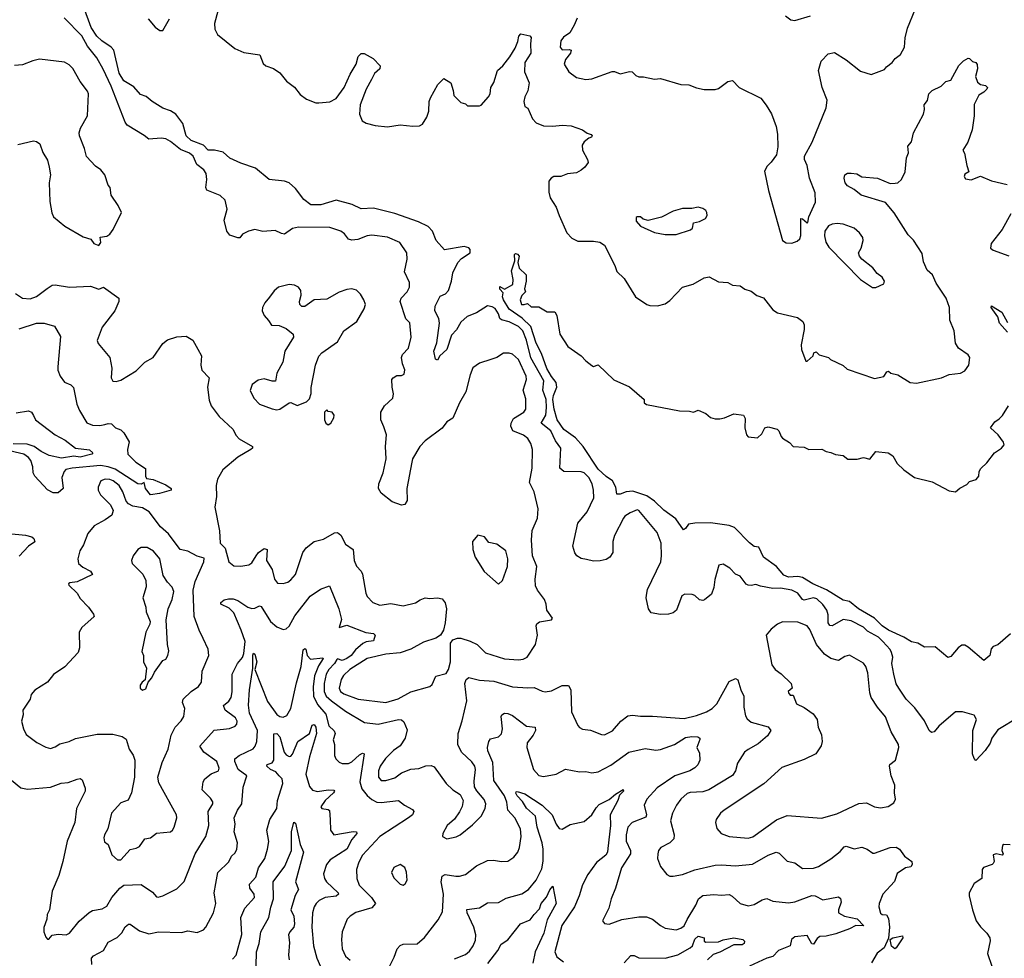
# Model space of a CAD drawing. Extents: x 1603745 to 1745082, y 385868 to 533966.
# Tile 77 of 256: x 1650488 to 1656797, y 400164 to 406180. Entities that reach past the tile are written whole.
import ezdxf

# ---------------------------------------------------------------- set-up
doc = ezdxf.new("R2010")
doc.units = 0

msp = doc.modelspace()

# ---------------------------------------------------------------- linework, layer by layer
at = {"layer": '0CON20XD'}
for points in [[(1654119.5, 402719.5), (1654085, 402726.7), (1654057.5, 402745), (1654044.1, 402764.1), (1654032, 402805), (1654065, 402952.5), (1654124.6, 403025.4), (1654166.9, 403115), (1654165.6, 403165), (1654156.9, 403205), (1654135, 403246), (1654105, 403275.8), (1654085, 403281.9), (1653975, 403284.3), (1653948.6, 403305), (1653954.4, 403435), (1653921.5, 403481.5), (1653891.2, 403545), (1653830, 403595), (1653859.6, 403645), (1653864.4, 403695.6), (1653861.5, 403745), (1653841, 403805), (1653846.3, 403865), (1653764, 404014), (1653736.3, 404126.3), (1653711.2, 404185), (1653685, 404214.7), (1653625, 404242.9), (1653575, 404256.4), (1653565.5, 404265), (1653555.9, 404295), (1653535, 404328.2), (1653515, 404340.7), (1653485, 404346.9), (1653415, 404301.4), (1653355, 404277.8), (1653315, 404240.9), (1653287.2, 404192.8), (1653255, 404157.5), (1653225, 404065.6), (1653180, 404025), (1653165, 403998.8), (1653153.1, 404005), (1653140.9, 404055), (1653160.9, 404109.1), (1653178.8, 404235), (1653173.1, 404265), (1653147.9, 404315), (1653149.5, 404345), (1653181.4, 404408.6), (1653216.2, 404423.8), (1653235, 404443.8), (1653255.6, 404505), (1653262.8, 404557.2), (1653295.6, 404624.4), (1653319.7, 404650.3), (1653373.8, 404685), (1653375, 404707.5), (1653365, 404718.8), (1653335, 404726), (1653210, 404705), (1653156.2, 404765), (1653132.7, 404825), (1653105.6, 404855), (1653044.2, 404885), (1652892.3, 404937.7), (1652755, 404971.4), (1652675, 404968.9), (1652617.5, 404995), (1652515, 405024.5), (1652416.9, 404993.1), (1652352.8, 404992.8), (1652307.4, 405027.4), (1652255, 405097.5), (1652213.8, 405135), (1652185, 405144.4), (1652086.8, 405156.8), (1651998.3, 405228.3), (1651905, 405261.2), (1651835, 405293.5), (1651790.9, 405330.9), (1651735, 405343.6), (1651695, 405343.6), (1651665, 405375.5), (1651585.7, 405405), (1651553.5, 405435), (1651533.5, 405515), (1651487.2, 405575), (1651455, 405595.9), (1651405, 405613.6), (1651335.7, 405655), (1651297.3, 405687.3), (1651261.1, 405701.1), (1651219.5, 405749.5), (1651155, 405788.8), (1651125, 405838), (1651091.2, 405985), (1651074.6, 406005), (1651013.9, 406043.9), (1650982.4, 406075), (1650945, 406129.6), (1650895.8, 406265.8)], [(1651757.1, 406235), (1651736.9, 406155), (1651738.8, 406118.8), (1651754.4, 406084.4), (1651866.1, 405996.1), (1651925, 405970), (1652027.5, 405955), (1652048.8, 405898.8), (1652065.5, 405885.5), (1652115, 405866.9), (1652155, 405839.4), (1652197.1, 405787.1), (1652248, 405748), (1652285, 405700), (1652325, 405671.1), (1652385, 405648.1), (1652405, 405646.7), (1652475, 405654.5), (1652515, 405675.6), (1652567.5, 405745), (1652605, 405832), (1652643.1, 405895), (1652655.8, 405944.2), (1652675, 405962.5), (1652695, 405962.5), (1652752.3, 405932.3), (1652796.7, 405885), (1652796, 405865), (1652762, 405835), (1652742.6, 405797.4), (1652707.5, 405735), (1652669.4, 405635), (1652665.8, 405575), (1652682.3, 405532.3), (1652707.7, 405517.7), (1652765, 405502.5), (1652844.4, 405494.4), (1652926.8, 405506.8), (1653007.3, 405497.3), (1653049.7, 405500.3), (1653068.9, 405511.1), (1653097.5, 405555), (1653110, 405595), (1653112.5, 405655), (1653120.7, 405679.3), (1653166.7, 405765), (1653205, 405802.5), (1653250, 405775), (1653266.4, 405726.4), (1653270, 405695), (1653315, 405650), (1653345, 405640), (1653358.3, 405628.3), (1653435, 405627.5), (1653445, 405632.5), (1653492.5, 405685), (1653502.5, 405705), (1653507.5, 405745), (1653525, 405777.5), (1653548.8, 405855), (1653583.8, 405885), (1653628.8, 405941.2), (1653662.7, 405997.3), (1653679.5, 406040.5), (1653685.5, 406075), (1653699.5, 406090.5), (1653756.4, 406076.4), (1653766.2, 406066.2), (1653760, 406025), (1653763.8, 405965), (1653724, 405905), (1653722.5, 405845), (1653751.5, 405775), (1653743.8, 405725), (1653724.6, 405685), (1653717.8, 405655), (1653724.2, 405624.2), (1653745, 405613.3), (1653773.9, 405543.9), (1653798.3, 405518.3), (1653845, 405499.1), (1653905, 405497.5), (1653965, 405504.5), (1654020.7, 405500.7), (1654094.2, 405474.2), (1654125, 405452), (1654150, 405445), (1654156.7, 405435), (1654153, 405427), (1654135, 405421.2), (1654105, 405398.1), (1654092.5, 405375), (1654094, 405344), (1654125.8, 405285), (1654130, 405265), (1654110, 405235), (1654086.7, 405215), (1654055, 405199.2), (1653997.3, 405192.7), (1653955, 405176), (1653910, 405175), (1653892.5, 405165), (1653877.5, 405145), (1653878.8, 405075), (1653887.6, 405037.6), (1653925, 404978.8), (1653945.7, 404925), (1653994.2, 404815), (1654025, 404780.8), (1654065, 404760), (1654165, 404761.4), (1654205, 404754.5), (1654235, 404735.5), (1654302.1, 404605), (1654315, 404566), (1654361.7, 404521.7), (1654434, 404405), (1654505.7, 404355.7), (1654525, 404349.2), (1654575, 404347.1), (1654625, 404360), (1654655, 404380.8), (1654734.2, 404465), (1654804.4, 404485.6), (1654875, 404526), (1654905, 404531.2), (1654965, 404500), (1655025, 404496.2), (1655055, 404478.8), (1655103.9, 404473.9), (1655135, 404453.8), (1655175, 404441.2), (1655211.7, 404411.7), (1655255, 404397.5), (1655315, 404320), (1655345, 404302), (1655471.7, 404271.7), (1655506, 404245), (1655514, 404225), (1655515.6, 404195), (1655496.4, 404096.4), (1655497, 404067), (1655525, 403992.5), (1655535, 403992.5), (1655572.5, 404025), (1655577.5, 404045), (1655591.7, 404051.7), (1655611.2, 404031.2), (1655670, 404015), (1655683, 404003), (1655765, 403964), (1655790.9, 403940.9), (1655965, 403880), (1656025, 403893.3), (1656045, 403922.5), (1656055, 403927.5), (1656070, 403915), (1656115, 403903.3), (1656195, 403854.3), (1656235, 403850.6), (1656395.4, 403884.6), (1656445, 403906.7), (1656517.5, 403915), (1656545, 403930), (1656570, 403965), (1656576, 404015), (1656565, 404031.2), (1656504, 404075), (1656484, 404106), (1656475.8, 404185), (1656447.5, 404255), (1656445.4, 404334.6), (1656425.6, 404395.6), (1656361.3, 404491.3), (1656338.2, 404545), (1656302.5, 404575), (1656278.7, 404628.7), (1656271.9, 404681.9), (1656215, 404766.7), (1656181.2, 404801.2), (1656091.7, 404941.7), (1656035, 405009.5), (1655880, 405055), (1655835, 405092.9), (1655792.5, 405115), (1655778.1, 405135), (1655770.6, 405165), (1655774.5, 405185.5), (1655793.2, 405196.8), (1655815, 405197.1), (1655853.2, 405193.2), (1655885, 405174), (1655985, 405165.5), (1656065, 405131.4), (1656097.8, 405132.2), (1656115, 405135.6), (1656138.1, 405155), (1656162.5, 405205), (1656170, 405295), (1656182.5, 405327.5), (1656180, 405370), (1656203.6, 405396.4), (1656215.5, 405454.5), (1656278.8, 405575), (1656286.2, 405605), (1656283.3, 405635), (1656305, 405662.5), (1656313.8, 405705), (1656335, 405726.7), (1656392.5, 405755), (1656422.5, 405785), (1656455, 405792.5), (1656505, 405887.5), (1656535, 405917.5), (1656565, 405933.3), (1656575, 405932.5), (1656593, 405913), (1656615.7, 405905.7), (1656622.9, 405892.9), (1656625.5, 405865), (1656613.7, 405816.3), (1656625, 405778.8), (1656644.1, 405764.1), (1656677.7, 405757.7), (1656688.8, 405745), (1656686.2, 405735), (1656666.2, 405715), (1656634.2, 405695.8), (1656605, 405637.5), (1656604.2, 405564.2), (1656591.4, 405475), (1656564.4, 405395.6), (1656531.2, 405345), (1656542.5, 405325), (1656556.4, 405246.4), (1656570, 405205), (1656545, 405190), (1656540, 405175), (1656549.3, 405159.3), (1656585, 405153.3), (1656645, 405177.5), (1656715, 405146.7), (1656815, 405123.8)], [(1654060.3, 406189.7), (1654041.4, 406145), (1654013.8, 406096.2), (1653972.6, 406067.4), (1653955.7, 406045), (1653950.6, 406005), (1653965, 405986), (1654009.4, 405989.4), (1654021.2, 405985), (1654017.8, 405965), (1653985.6, 405925), (1653976, 405895), (1654006.7, 405845), (1654055, 405809.2), (1654115, 405796), (1654155, 405801.2), (1654285, 405847.5), (1654298.3, 405848.3), (1654335, 405833.3), (1654395, 405848.8), (1654413, 405847), (1654435, 405823.3), (1654455, 405813.8), (1654485, 405813.8), (1654555, 405798.8), (1654595, 405803.8), (1654723.9, 405763.9), (1654775, 405762.5), (1654825, 405743.3), (1654875, 405733.8), (1654945, 405733.3), (1654965, 405740), (1655025, 405783.8), (1655055, 405790), (1655097.5, 405745), (1655237, 405677), (1655272.3, 405632.3), (1655305, 405576.7), (1655336.3, 405496.3), (1655344.4, 405445.6), (1655346, 405365), (1655336.7, 405315), (1655303, 405267), (1655277.8, 405242.2), (1655261.1, 405208.9), (1655285.5, 405085), (1655375.6, 404765.6), (1655399.3, 404749.3), (1655435, 404748.5), (1655469.8, 404760.2), (1655486.9, 404775), (1655493.4, 404796.6), (1655493.3, 404905), (1655505, 404903.3), (1655535, 404877.5), (1655538.8, 404881.2), (1655545, 404917.5), (1655588.3, 405011.7), (1655585, 405070), (1655550, 405165), (1655533.8, 405245), (1655518, 405285), (1655517.5, 405305), (1655565.6, 405394.4), (1655656.2, 405615), (1655661.2, 405665), (1655630, 405745), (1655606.2, 405855), (1655623.3, 405915), (1655667.7, 405962.3), (1655709.1, 405969.1), (1655785, 405924), (1655875, 405850.6), (1655945, 405828), (1656028.8, 405861.2), (1656041.4, 405878.6), (1656078, 405905), (1656097.9, 405932.1), (1656132.2, 405957.8), (1656156.9, 406005), (1656162.7, 406065), (1656177.1, 406125), (1656225.5, 406245)], [(1652835, 401804.7), (1652913.4, 401826.6), (1652995, 401872.5), (1653115, 401906), (1653130.9, 401919.1), (1653155, 401972), (1653220, 401990), (1653234.6, 402015.4), (1653248.5, 402065), (1653249.2, 402185), (1653263.3, 402205), (1653293, 402217), (1653315, 402217.1), (1653375, 402197.5), (1653418.6, 402175), (1653472.4, 402122.4), (1653595, 402084.4), (1653685, 402077.3), (1653715, 402081.1), (1653739.2, 402095), (1653793.3, 402175), (1653805.6, 402235), (1653797.5, 402295), (1653801.7, 402308.3), (1653818.8, 402321.2), (1653895, 402333.8), (1653902.5, 402345), (1653866.2, 402395), (1653861.2, 402435), (1653850, 402465), (1653805, 402524.2), (1653792.1, 402552.1), (1653791.3, 402595), (1653801.8, 402675), (1653774.7, 402745), (1653767.5, 402845), (1653772.7, 402907.3), (1653805.4, 402985), (1653811.1, 403045), (1653785.6, 403155), (1653755.4, 403215), (1653770.9, 403305), (1653773.8, 403425), (1653763.5, 403465), (1653743.1, 403495), (1653716.8, 403516.8), (1653648.6, 403545), (1653634.5, 403574.5), (1653636.2, 403595), (1653652.1, 403625), (1653718.1, 403665), (1653731.8, 403685), (1653731.3, 403751.3), (1653714.5, 403805), (1653734.5, 403875), (1653733.6, 403895), (1653685, 404001.9), (1653645, 404035.5), (1653625, 404042.2), (1653587, 404043), (1653545, 404015.8), (1653507.5, 404002.5), (1653435, 403978.8), (1653392.1, 403947.9), (1653374.2, 403905), (1653347.5, 403795), (1653305.8, 403725), (1653263.1, 403626.9), (1653225, 403603.3), (1653195, 403561.2), (1653085, 403481.2), (1653052, 403445), (1653005.8, 403365), (1653000, 403345), (1652968.1, 403175), (1652970.7, 403099.3), (1652955, 403072), (1652935, 403068.8), (1652875, 403090), (1652804.4, 403145), (1652787.5, 403175), (1652788.2, 403205), (1652817.3, 403275), (1652835.5, 403365), (1652832.5, 403445), (1652838.7, 403518.7), (1652820.8, 403570.8), (1652801.5, 403615), (1652802.9, 403665), (1652825, 403704.5), (1652879.2, 403755), (1652882.7, 403782.7), (1652874, 403825), (1652873.3, 403875), (1652880, 403885), (1652905, 403898.8), (1652935, 403898.8), (1652951.7, 403908.3), (1652956.1, 403936.1), (1652940, 403975), (1652933.3, 404015), (1652941.5, 404035), (1652978.2, 404075), (1652995.8, 404145), (1652987.3, 404237.3), (1652962.1, 404262.1), (1652926.4, 404373.6), (1652931.9, 404395), (1652971.5, 404435), (1652986.2, 404465), (1652986, 404496), (1652953.1, 404565), (1652971.4, 404645), (1652969.2, 404685), (1652923, 404753), (1652845, 404786.7), (1652745, 404799.4), (1652715, 404794.4), (1652655, 404770.4), (1652615, 404766.8), (1652593.7, 404773.7), (1652568.8, 404808.8), (1652545.8, 404825), (1652475, 404847.3), (1652275, 404851.1), (1652235, 404840.9), (1652185, 404806.5), (1652165, 404809.2), (1652125, 404830), (1652045, 404823.1), (1651995, 404836.2), (1651954.2, 404825.8), (1651915, 404806.2), (1651897.5, 404782.5), (1651885, 404781.4), (1651835, 404799.2), (1651815.6, 404825), (1651797.3, 404895), (1651816.2, 404966.2), (1651805, 405023.3), (1651772.4, 405052.4), (1651687.6, 405087.6), (1651680, 405105), (1651686.9, 405155), (1651682.9, 405195), (1651668, 405218), (1651622.7, 405252.7), (1651599.2, 405305), (1651576, 405325), (1651517.7, 405347.7), (1651455, 405399.4), (1651425, 405415.7), (1651395, 405420.6), (1651315, 405414.3), (1651285, 405437.5), (1651176.7, 405505), (1651163, 405523), (1651074.7, 405755), (1651023.4, 405863.4), (1650982.9, 405935), (1650921.2, 406011.2), (1650885, 406077.8), (1650772.6, 406192.6)], [(1651311.2, 406185), (1651355, 406133.3), (1651385, 406110), (1651405, 406110), (1651447.5, 406185)], [(1655395.7, 406205), (1655428.8, 406178.8), (1655455, 406174.3), (1655555, 406205.7)], [(1650995, 404732.5), (1651008.3, 404751.7), (1651003.8, 404786.2), (1651045, 404792.9), (1651065.7, 404805), (1651086.9, 404835), (1651139.5, 404945), (1651119.1, 404989.1), (1651074.2, 405055), (1651067.5, 405105), (1651055, 405120), (1651033.3, 405185), (1651007.7, 405217.7), (1650972.3, 405242.3), (1650915, 405302.5), (1650903.3, 405355), (1650870.8, 405435), (1650869.2, 405455), (1650878.1, 405485), (1650921.1, 405565), (1650927.7, 405705), (1650922, 405722), (1650874.4, 405785), (1650827.6, 405867.6), (1650805, 405890.8), (1650775, 405908.1), (1650613.6, 405926.4), (1650572.6, 405917.4), (1650505, 405890), (1650455, 405886.2)], [(1650475, 405379.6), (1650575, 405402.9), (1650595, 405400), (1650616.7, 405385), (1650635, 405330), (1650665, 405280), (1650676, 405235), (1650684.4, 405185), (1650675.5, 405134.5), (1650680.9, 405015), (1650693.4, 404943.4), (1650705, 404917.5), (1650777.7, 404857.7), (1650895, 404788.8), (1650943.6, 404773.6), (1650962.5, 404745), (1650995, 404732.5)], [(1654625, 404803.8), (1654695, 404804), (1654787, 404833), (1654800, 404845), (1654805, 404877.5), (1654843.9, 404886.1), (1654882.5, 404905), (1654893.3, 404925), (1654891.2, 404945), (1654885, 404956.7), (1654865, 404970), (1654835, 404978), (1654795, 404969.2), (1654735, 404970), (1654675, 404953.8), (1654600, 404915), (1654515, 404893.3), (1654482.5, 404902.5), (1654465, 404917.5), (1654445, 404917.5), (1654438.3, 404911.7), (1654438.3, 404888.3), (1654465, 404857.5), (1654555, 404816.7), (1654625, 404803.8)], [(1656839.2, 404935), (1656784, 404835), (1656713.3, 404745), (1656710, 404715), (1656725, 404703.3), (1656825.8, 404665.8)], [(1655953, 404463), (1655975, 404463.8), (1656025, 404486.7), (1656030, 404505), (1656015, 404530), (1655983.1, 404553.1), (1655955, 404590), (1655884.4, 404644.4), (1655868.8, 404665), (1655864, 404685), (1655880.8, 404715), (1655893.8, 404765), (1655890, 404785), (1655869.2, 404815), (1655835, 404844.3), (1655765, 404870), (1655726.1, 404873.9), (1655695, 404870), (1655670.7, 404859.3), (1655646.7, 404825), (1655646.2, 404795), (1655653.8, 404755), (1655672.1, 404722.1), (1655875, 404514), (1655953, 404463)], [(1656836.5, 402243.5), (1656755, 402173.8), (1656725, 402163.3), (1656712.7, 402147.3), (1656705.6, 402104.4), (1656665.8, 402074.2), (1656565, 402158.6), (1656545, 402170.8), (1656525, 402172), (1656502.5, 402155), (1656455, 402099.2), (1656435, 402092.9), (1656355, 402160), (1656285, 402159.4), (1656244, 402184), (1656201.9, 402191.9), (1656153.5, 402223.5), (1656055, 402266.7), (1656015.2, 402295), (1655965.1, 402345.1), (1655863.4, 402403.4), (1655805, 402451.3), (1655765, 402460.4), (1655656.9, 402526.9), (1655570.5, 402565), (1655505, 402605.2), (1655475, 402611.2), (1655415, 402607.5), (1655385, 402619.2), (1655336.6, 402676.6), (1655253.8, 402735), (1655225, 402799.2), (1655195, 402804.6), (1655165, 402828.2), (1655068.9, 402925), (1655035, 402938.7), (1654915, 402955.4), (1654815, 402954), (1654773.5, 402946.5), (1654755, 402919.5), (1654741.7, 402911.7), (1654691.9, 402981.9), (1654615, 403036.9), (1654555.2, 403095.2), (1654507.6, 403127.6), (1654417.5, 403157.5), (1654375, 403154), (1654335, 403138.9), (1654315, 403138.6), (1654308, 403185), (1654286.4, 403225), (1654245, 403252), (1654195, 403298.5), (1654099.1, 403445), (1654049.5, 403499.5), (1653975, 403553.3), (1653931.2, 403615), (1653912.2, 403685), (1653904.9, 403745.1), (1653907.5, 403772.5), (1653929.1, 403825), (1653924.8, 403854.8), (1653895, 403893.1), (1653866.1, 403945), (1653831.3, 404041.3), (1653797.9, 404107.9), (1653763.5, 404213.5), (1653708.2, 404268.2), (1653625, 404325.3), (1653588.2, 404385), (1653582, 404405), (1653585, 404430), (1653563.6, 404453.6), (1653565, 404470), (1653595, 404452.5), (1653646.9, 404483.1), (1653650.5, 404515), (1653639.3, 404570.7), (1653661.4, 404635), (1653659.4, 404675), (1653665, 404681.4), (1653678.1, 404678.1), (1653688.8, 404665), (1653680, 404625), (1653687.4, 404587.4), (1653733.8, 404545), (1653734.3, 404505), (1653723.3, 404455), (1653730, 404435), (1653705, 404412.5), (1653694.2, 404385), (1653702.5, 404355), (1653720, 404355), (1653741.7, 404361.7), (1653765, 404340), (1653815, 404340), (1653867, 404307), (1653918, 404308), (1653930, 404285), (1653949.4, 404165), (1654001.2, 404085), (1654086.8, 404026.8), (1654115, 403993.8), (1654155, 403963.3), (1654165, 403957.5), (1654195, 403967.5), (1654295, 403872.5), (1654395, 403827.5), (1654490, 403745), (1654490, 403725), (1654504.1, 403714.1), (1654715, 403674), (1654780.7, 403670.7), (1654805, 403663.8), (1654835, 403676.7), (1654885, 403656.2), (1654915, 403631.2), (1654945, 403622), (1654975, 403621.2), (1655005, 403628.8), (1655065, 403653.3), (1655126.4, 403646.4), (1655136.7, 403625), (1655133.8, 403565), (1655145, 403520), (1655155, 403507.5), (1655215, 403500), (1655243.3, 403525), (1655262.5, 403565), (1655285, 403571.2), (1655342.5, 403555), (1655352.5, 403545), (1655368, 403508), (1655375, 403497.5), (1655420.6, 403470.6), (1655445, 403443.8), (1655515, 403440), (1655545, 403426), (1655628.3, 403428.3), (1655655, 403412.5), (1655686.4, 403406.4), (1655715, 403392.5), (1655765, 403388), (1655795, 403363.3), (1655855, 403363.8), (1655895, 403373.3), (1655935, 403363.3), (1655975, 403412.5), (1656053.9, 403403.9), (1656083.9, 403383.9), (1656111.2, 403335), (1656153.3, 403295), (1656222.5, 403245), (1656335, 403219.2), (1656445, 403161.2), (1656485, 403153.3), (1656513, 403177), (1656558.3, 403201.7), (1656575, 403220), (1656616.7, 403233.3), (1656633.3, 403255), (1656636.2, 403285), (1656646.1, 403303.9), (1656685, 403340.8), (1656735, 403403.1), (1656780, 403435), (1656795.7, 403455), (1656792.7, 403472.7), (1656758.8, 403518.8), (1656710, 403565), (1656736.7, 403603.3), (1656765, 403621.2), (1656785, 403643.3), (1656823.8, 403705)], [(1650460, 404425), (1650505.5, 404395.5), (1650555, 404391.8), (1650595, 404406.7), (1650662.6, 404457.4), (1650695, 404477.8), (1650715, 404480), (1650806.3, 404466.3), (1650942.3, 404472.3), (1650995, 404453.3), (1651025, 404466.2), (1651123.3, 404395), (1651123.8, 404375), (1651097.5, 404315), (1651015, 404210), (1650984, 404125), (1650990, 404105), (1651064.4, 404014.4), (1651077, 403947), (1651074, 403884), (1651085, 403863.3), (1651105, 403862), (1651135, 403870.8), (1651235, 403929.2), (1651290, 403985), (1651342, 404015), (1651404.6, 404105.4), (1651435, 404129.4), (1651495, 404148.6), (1651555, 404151.5), (1651596.2, 404126.2), (1651629.3, 404069.3), (1651652.5, 404025), (1651647.5, 403965), (1651654, 403935), (1651702, 403885), (1651690.8, 403825), (1651701.3, 403741.3), (1651715.6, 403705), (1651766, 403636), (1651852.9, 403555), (1651874.5, 403514.5), (1651893.4, 403493.4), (1651980, 403445), (1651978.8, 403435), (1651968, 403425), (1651885, 403376.2), (1651788.6, 403295), (1651755.8, 403235), (1651746.1, 403193.9), (1651748.6, 403125), (1651737.3, 403055), (1651767.5, 402905), (1651772.5, 402825), (1651805, 402792.5), (1651828.6, 402705), (1651859.7, 402679.7), (1651905, 402676.9), (1651955, 402685.7), (1651975, 402700), (1652002.9, 402745), (1652018, 402765), (1652055, 402790), (1652073.3, 402785), (1652069.5, 402715), (1652106.1, 402656.1), (1652120, 402595), (1652139.7, 402569.7), (1652176, 402566), (1652205, 402575.7), (1652225, 402590), (1652254.3, 402625), (1652302.2, 402765), (1652324.2, 402795), (1652375, 402835.7), (1652435, 402851.9), (1652505, 402890.8), (1652525, 402894), (1652545, 402876.7), (1652575, 402818.8), (1652624, 402785), (1652630, 402715), (1652646.8, 402676.8), (1652676.7, 402646.7), (1652685, 402627.5), (1652705.6, 402505), (1652715, 402484.2), (1652750.8, 402445), (1652795, 402428.1), (1652865, 402437.5), (1652945, 402423.3), (1653025, 402442.2), (1653055, 402462.9), (1653085, 402474.3), (1653115, 402470), (1653165.9, 402474.1), (1653195, 402467.5), (1653215, 402443.3), (1653223.1, 402405), (1653214.4, 402315.6), (1653203, 402267), (1653185, 402236.2), (1653154.4, 402215.6), (1653075, 402190.6), (1652995, 402145.6), (1652925, 402122.5), (1652833, 402113), (1652715, 402085.9), (1652603.6, 402015), (1652562.8, 401977.2), (1652547.6, 401952.4), (1652534.7, 401895), (1652544, 401875), (1652565, 401860.5), (1652656, 401826), (1652835, 401804.7)], [(1652135, 403680.6), (1652155, 403684.3), (1652215, 403724), (1652225, 403726.2), (1652265, 403707.5), (1652325, 403730), (1652345, 403750), (1652356.4, 403783.6), (1652356.4, 403823.6), (1652382.5, 403965), (1652405.6, 404024.4), (1652424.5, 404045.5), (1652523.8, 404115), (1652564.3, 404185.7), (1652648.8, 404245), (1652695, 404326), (1652702.9, 404355), (1652694, 404385), (1652671.7, 404421.7), (1652645.7, 404445.7), (1652615, 404456), (1652585, 404452), (1652535, 404434), (1652455, 404390), (1652375, 404384), (1652315, 404342.5), (1652295, 404342.5), (1652282.5, 404355), (1652280, 404375), (1652290.8, 404415), (1652290, 404445), (1652275, 404466), (1652248.3, 404478.3), (1652215, 404482.9), (1652146.2, 404465), (1652117.4, 404442.6), (1652087.5, 404402.5), (1652057.5, 404365), (1652043.8, 404335), (1652041.2, 404315), (1652053.8, 404285), (1652083, 404253), (1652101.7, 404221.7), (1652149.3, 404219.3), (1652195, 404200), (1652240, 404165), (1652242, 404145), (1652187.5, 404055), (1652174, 403985), (1652135.7, 403914.3), (1652125.9, 403864.1), (1652105, 403863.1), (1652055, 403878.1), (1652015, 403869.2), (1651977, 403843), (1651964.2, 403804.2), (1651987.1, 403755), (1652025.4, 403715.4), (1652105, 403685.6), (1652135, 403680.6)], [(1656817.3, 404177.3), (1656765.9, 404235.9), (1656756, 404275), (1656714.2, 404335), (1656715, 404346.2), (1656782, 404305), (1656818.7, 404238.7)], [(1650485, 404198.8), (1650595, 404234.4), (1650645, 404234.2), (1650711.2, 404215), (1650750, 404150), (1650731.2, 403955), (1650731.2, 403935), (1650746, 403895), (1650775, 403856.2), (1650815, 403840.8), (1650832.4, 403822.4), (1650854.4, 403715), (1650871.1, 403675), (1650917, 403597), (1650955, 403581.8), (1651001.1, 403578.9), (1651033.3, 403585), (1651055, 403592.1), (1651075, 403589.1), (1651101.5, 403565), (1651135, 403551.2), (1651155, 403532.2), (1651189.6, 403475), (1651178.7, 403425), (1651181.5, 403395), (1651230.9, 403345), (1651293.6, 403303.6), (1651294.1, 403254.1), (1651300.3, 403240.3), (1651342.6, 403232.6), (1651425, 403198.3), (1651458.1, 403175), (1651457.5, 403165), (1651382.8, 403142.8), (1651325, 403135.3), (1651294.2, 403175), (1651285, 403214.4), (1651265, 403203.4), (1651245, 403205.6), (1651098.5, 403298.5), (1651055, 403314.9), (1651005, 403322.8), (1650823.2, 403306.8), (1650783.4, 403296.6), (1650771.5, 403285), (1650757.8, 403245), (1650765.6, 403175), (1650735, 403147.8), (1650703.1, 403146.9), (1650665, 403167.5), (1650583.8, 403255), (1650574.1, 403275), (1650572.5, 403315), (1650558.4, 403355), (1650544.7, 403375), (1650515, 403396.1), (1650395, 403424.4)], [(1650465, 403660), (1650545, 403674.4), (1650562.9, 403665), (1650575, 403643.3), (1650589.2, 403615), (1650715, 403519.3), (1650779.2, 403485), (1650845, 403434.3), (1650935, 403423.6), (1650956.2, 403405), (1650950, 403395), (1650875, 403377.1), (1650835, 403381.9), (1650755, 403370), (1650677.2, 403387.2), (1650625, 403413.1), (1650580.8, 403445), (1650535, 403460.1), (1650445, 403462.4)], [(1652465, 403583.3), (1652482.5, 403595), (1652501.7, 403628.3), (1652502.5, 403645), (1652490, 403665), (1652465, 403670), (1652455, 403680), (1652440, 403665), (1652440, 403615), (1652450, 403595), (1652465, 403583.3)], [(1651135, 400794.6), (1651195, 400861.4), (1651235, 400870), (1651255, 400882), (1651288.8, 400931.2), (1651325, 400935.8), (1651365, 400966), (1651455, 400975.7), (1651467.5, 400985), (1651478.1, 401005), (1651494.2, 401065), (1651492.9, 401085), (1651378.9, 401288.9), (1651372.9, 401325), (1651400.7, 401419.3), (1651440, 401505), (1651458.5, 401595), (1651484.6, 401645.4), (1651523.4, 401686.6), (1651539.2, 401715), (1651546.7, 401765), (1651531.1, 401805), (1651534.4, 401825), (1651585.4, 401874.6), (1651633, 401907), (1651651.9, 401935), (1651657.5, 402005), (1651699.4, 402105), (1651695.6, 402145), (1651663.5, 402213.5), (1651636.9, 402266.9), (1651606, 402355), (1651600, 402525), (1651611, 402579), (1651667.5, 402705), (1651669.3, 402729.3), (1651625, 402742), (1651565, 402774.2), (1651515, 402784.3), (1651440.9, 402885), (1651389.9, 402929.9), (1651316.9, 403025), (1651275, 403052.7), (1651213.1, 403063.1), (1651185, 403077.1), (1651170, 403095), (1651147.8, 403155), (1651124.4, 403195), (1651086.9, 403225), (1651065, 403234), (1651035, 403236), (1651007.5, 403225), (1650989.4, 403185), (1650990.6, 403165), (1651005, 403136), (1651070.3, 403070.3), (1651086.2, 403035), (1651078.8, 403005), (1651035, 402975.8), (1650965, 402936), (1650925, 402886.2), (1650896.3, 402813.7), (1650872.9, 402775), (1650859.4, 402725), (1650865, 402694.2), (1650891.9, 402671.9), (1650942, 402645), (1650954, 402625), (1650855, 402577.5), (1650808.3, 402571.7), (1650800, 402565), (1650802.5, 402555), (1650856.7, 402505), (1650875, 402471.2), (1650928, 402415), (1650959.7, 402369.7), (1650963.8, 402355), (1650886.2, 402285), (1650868.8, 402255), (1650870.8, 402155), (1650861.2, 402125), (1650776.6, 402033.4), (1650705, 401983.8), (1650665, 401933.3), (1650585, 401883.8), (1650561.2, 401855), (1650554, 401825), (1650506.7, 401755), (1650510, 401725), (1650500, 401685), (1650512, 401635), (1650528.3, 401598.3), (1650598, 401548), (1650655, 401517.5), (1650685, 401509.5), (1650715, 401518.9), (1650745, 401539.4), (1650804.2, 401554.2), (1650846.2, 401573.8), (1650985, 401600.6), (1651085, 401600.8), (1651145, 401587.1), (1651169.3, 401569.3), (1651188.8, 401505), (1651215, 401466.7), (1651224.4, 401435), (1651223.8, 401325), (1651204, 401225), (1651182.5, 401177.5), (1651135, 401161.2), (1651076.7, 401095), (1651052, 400995), (1651030, 400955), (1651026, 400936), (1651031.7, 400911.7), (1651053.6, 400893.6), (1651078.2, 400828.2), (1651115, 400795.5), (1651135, 400794.6)], [(1656890.9, 401709.1), (1656755, 401628.6), (1656716.9, 401575), (1656706.1, 401543.9), (1656675, 401496.7), (1656615, 401433.3), (1656604.1, 401444.1), (1656594, 401475), (1656595.8, 401625), (1656620, 401695), (1656605, 401722.5), (1656530, 401745), (1656485, 401744), (1656378.3, 401651.7), (1656348.8, 401615), (1656331.2, 401611.2), (1656316.2, 401625), (1656285, 401686.2), (1656225, 401769.2), (1656168.9, 401825), (1656120.6, 401895), (1656104.1, 401924.1), (1656089.6, 401985), (1656076.9, 402055), (1656082.1, 402095), (1656073.8, 402125), (1656065, 402142.9), (1656019.6, 402195), (1655991.8, 402221.8), (1655920.5, 402260.5), (1655895, 402287.1), (1655815, 402328.2), (1655765.4, 402335.4), (1655695, 402295.4), (1655678.3, 402298.3), (1655668.7, 402315), (1655668.2, 402365), (1655660.4, 402395), (1655635, 402432.2), (1655595, 402468.2), (1655575, 402475.4), (1655515, 402460.8), (1655505, 402463.6), (1655475.3, 402505.3), (1655435, 402523.6), (1655363.8, 402536.2), (1655315, 402535.5), (1655235, 402549.1), (1655205, 402560.6), (1655175, 402553.1), (1655155.6, 402555.6), (1655143.3, 402563.3), (1655105, 402613.8), (1655075, 402626.2), (1655037.5, 402665), (1654995, 402691.2), (1654967.5, 402685), (1654942, 402592), (1654935, 402540), (1654920.7, 402499.3), (1654877, 402463), (1654865, 402457.5), (1654845, 402462.5), (1654815, 402490), (1654797, 402497), (1654750.7, 402499.3), (1654731.7, 402488.3), (1654695.8, 402395), (1654675, 402378), (1654645, 402369.2), (1654595, 402367.1), (1654535, 402378), (1654517.1, 402405), (1654502.9, 402475), (1654505.5, 402505), (1654511.5, 402528.5), (1654596.2, 402705), (1654600.8, 402745), (1654597.5, 402825), (1654573.6, 402893.6), (1654455, 403033.8), (1654445, 403038), (1654400.3, 403019.7), (1654365, 402998), (1654356, 402985), (1654299.2, 402875), (1654289.2, 402835), (1654288, 402765), (1654270, 402735), (1654245, 402721.2), (1654207.7, 402712.3), (1654165, 402710), (1654119.5, 402719.5)], [(1650415, 402887.1), (1650525.5, 402875.5), (1650565.5, 402865.5), (1650579.2, 402855), (1650585, 402833.3), (1650545, 402805.8), (1650485, 402741.4)], [(1653555, 402562.5), (1653582.5, 402585), (1653613.3, 402675), (1653616, 402725), (1653604, 402775), (1653545, 402818.8), (1653495, 402830), (1653466.1, 402866.1), (1653423, 402877), (1653390, 402835), (1653392.5, 402785), (1653406.7, 402735), (1653465, 402643.8), (1653555, 402562.5)], [(1651275, 401882.5), (1651295, 401892.5), (1651310, 401935), (1651335, 401962.5), (1651351.9, 401998.1), (1651405, 402072.5), (1651425, 402082.5), (1651437.5, 402105), (1651443.3, 402135), (1651435.7, 402175), (1651426.1, 402333.9), (1651440, 402405), (1651465.5, 402465), (1651475.4, 402515), (1651465, 402544.2), (1651434.7, 402574.7), (1651407.9, 402617.9), (1651384.7, 402724.7), (1651345, 402774.4), (1651305, 402796.7), (1651265, 402798.1), (1651244.6, 402785.4), (1651214.2, 402745), (1651204, 402715), (1651208, 402695), (1651276, 402626), (1651296.7, 402585), (1651298.6, 402545), (1651276.7, 402475), (1651296.2, 402415), (1651297.5, 402385), (1651323, 402323), (1651322.5, 402305), (1651296.2, 402255), (1651270.5, 402130.5), (1651280, 402105), (1651280, 402065), (1651299.2, 402025), (1651291.7, 401948.3), (1651272.5, 401935), (1651260, 401915), (1651260, 401895), (1651275, 401882.5)], [(1651659.7, 400910.3), (1651680.5, 400945), (1651698.9, 401015), (1651696.4, 401105), (1651725.6, 401155), (1651725, 401166.7), (1651710.3, 401190.3), (1651656.2, 401245), (1651663.6, 401296.4), (1651673.3, 401315), (1651714, 401346), (1651761.4, 401365), (1651766, 401384), (1651750, 401425), (1651666.6, 401486.6), (1651641.1, 401525), (1651734, 401626), (1651831.9, 401638.1), (1651867.6, 401652.4), (1651878.5, 401665), (1651880.4, 401685), (1651870, 401705), (1651804.5, 401755), (1651794.4, 401785), (1651827.4, 401812.6), (1651841.8, 401835), (1651848.4, 401871.6), (1651848.8, 401985), (1651883.8, 402055), (1651915, 402093.3), (1651925, 402118), (1651931.9, 402195), (1651906.8, 402266.8), (1651859.4, 402379.4), (1651829.6, 402409.6), (1651777.5, 402435), (1651776.7, 402445), (1651797.3, 402462.7), (1651825, 402469.2), (1651855, 402467.5), (1651885, 402457.1), (1651950, 402415), (1651975, 402406.7), (1651995, 402408.9), (1652025, 402422.9), (1652035, 402420), (1652095, 402322.5), (1652135, 402290), (1652175, 402272.5), (1652195, 402277.1), (1652215, 402294.2), (1652249.9, 402360.1), (1652350, 402485), (1652415, 402530), (1652472.3, 402552.3), (1652532.5, 402405), (1652550, 402335), (1652534.3, 402284.3), (1652585, 402300), (1652705, 402251.9), (1652755, 402247.1), (1652766.5, 402236.5), (1652755, 402200), (1652707.6, 402192.4), (1652687.4, 402182.6), (1652639.2, 402140.8), (1652612.6, 402105), (1652584.1, 402085), (1652555, 402073.2), (1652525, 402083.1), (1652520.7, 402079.3), (1652505.9, 402055), (1652467.6, 402015), (1652451.7, 401985), (1652439.5, 401925), (1652439.8, 401875), (1652452.3, 401845), (1652485, 401815.3), (1652575, 401748.7), (1652696.8, 401676.8), (1652785, 401666.2), (1652915.4, 401695.4), (1652935, 401692.2), (1652949.2, 401679.2), (1652969.7, 401629.7), (1652958.1, 401575), (1652925, 401525.8), (1652883.3, 401496.7), (1652831.9, 401445), (1652797.9, 401395), (1652787.5, 401365), (1652787.9, 401325), (1652804.7, 401304.7), (1652835, 401303.4), (1652890.6, 401320.6), (1652935, 401352.5), (1652993.3, 401376.7), (1653045, 401381.4), (1653091.2, 401398.8), (1653125, 401400), (1653142.7, 401392.7), (1653220, 401285), (1653263.7, 401243.7), (1653311.2, 401215), (1653329.2, 401175), (1653323.4, 401136.6), (1653306.5, 401103.5), (1653273.4, 401056.6), (1653228, 401015), (1653200, 400965), (1653197.5, 400945), (1653225, 400930), (1653285, 400942), (1653310, 400955), (1653389.4, 401020.6), (1653445.6, 401075), (1653470.5, 401125), (1653474.5, 401155), (1653465, 401182.5), (1653417, 401237), (1653402.5, 401262.5), (1653399.1, 401299.1), (1653408.9, 401375), (1653405, 401395.8), (1653385, 401423.3), (1653319.4, 401485), (1653294.4, 401535), (1653296.7, 401605), (1653323.4, 401686.6), (1653352.9, 401815), (1653340.4, 401925), (1653348, 401952), (1653365, 401963.3), (1653435, 401946.2), (1653525, 401940), (1653645, 401904.6), (1653745, 401897.8), (1653785, 401901.1), (1653835, 401875.6), (1653855, 401871.9), (1653895, 401877.8), (1653965, 401913.1), (1654005, 401913.8), (1654020, 401885), (1654023.2, 401743.2), (1654065, 401656.7), (1654075, 401643.8), (1654095, 401634), (1654145, 401625.8), (1654215, 401599.2), (1654235, 401597.5), (1654287.6, 401622.4), (1654340, 401685), (1654385, 401717.8), (1654415, 401722.2), (1654465.4, 401715.4), (1654543, 401717), (1654745, 401701.5), (1654825, 401720.8), (1654888, 401745), (1654925, 401764.6), (1654955, 401794.5), (1655035, 401938.1), (1655075, 401958.8), (1655090.3, 401950.3), (1655109.6, 401885), (1655128.8, 401845), (1655128.5, 401775), (1655139.3, 401719.3), (1655149.3, 401699.3), (1655175, 401678.1), (1655285, 401647.8), (1655301.4, 401625), (1655279.8, 401590.2), (1655220.8, 401539.2), (1655155, 401503.5), (1655133.1, 401485), (1655088.1, 401415), (1655074.6, 401365), (1655055, 401335.6), (1654904.2, 401245), (1654865, 401230.9), (1654785, 401226.5), (1654765, 401220), (1654724.7, 401185.3), (1654696.5, 401145), (1654672.1, 401095), (1654658.9, 401045), (1654681.1, 400955), (1654680.2, 400929.8), (1654655, 400904.4), (1654596, 400875), (1654580.8, 400855), (1654576.9, 400835), (1654574.4, 400805), (1654595, 400753.3), (1654635, 400701.2), (1654655, 400692), (1654675, 400692), (1654735, 400701.4), (1654815, 400730.8), (1654945, 400761.2), (1654985, 400764.6), (1655075, 400756.2), (1655183.1, 400766.9), (1655285, 400825.5), (1655335, 400845.6), (1655355, 400838.8), (1655405, 400788), (1655455, 400776), (1655505, 400740), (1655575, 400742.9), (1655607.3, 400752.7), (1655685, 400803.1), (1655745, 400849.4), (1655772.1, 400877.9), (1655785, 400882.9), (1655835, 400866.9), (1655885, 400877.5), (1655918, 400865), (1655955, 400838.6), (1655965, 400838.1), (1656065, 400874.4), (1656105, 400875.8), (1656125, 400863.3), (1656158.3, 400818.3), (1656203.9, 400783.9), (1656206.2, 400765), (1656199.2, 400750.8), (1656165, 400744.3), (1656110.9, 400709.1), (1656093.9, 400656.1), (1656018.8, 400575), (1655996, 400515), (1655994.2, 400494.2), (1656005, 400453.8), (1656015, 400446.2), (1656042.3, 400442.3), (1656055, 400420), (1656062.3, 400365), (1656055.8, 400294.2), (1656027.6, 400232.4), (1655982.7, 400197.3), (1655945.6, 400135)], [(1655155, 400934.4), (1655185, 400943.5), (1655337, 401053), (1655405, 401080), (1655625, 401062.9), (1655725, 401091.1), (1655865, 401157.5), (1655915, 401161.9), (1655965, 401135.8), (1656005, 401128.6), (1656053, 401137), (1656089.7, 401160.3), (1656100, 401185), (1656094.2, 401225), (1656096, 401275), (1656073.1, 401335), (1656062, 401395), (1656064.3, 401405.7), (1656100, 401435), (1656120.6, 401515), (1656119.4, 401535), (1656072.5, 401615), (1656035, 401712), (1655983.9, 401773.9), (1655944.5, 401835), (1655934.6, 401865), (1655922.1, 401995), (1655910, 402035), (1655895, 402055.7), (1655805, 402106.4), (1655775, 402099.1), (1655735, 402073.3), (1655685, 402086.5), (1655644.7, 402114.7), (1655593.5, 402175), (1655551.7, 402271.7), (1655535, 402295.6), (1655475, 402317.9), (1655375, 402320), (1655345, 402305.8), (1655303.8, 402275), (1655272, 402235), (1655307.5, 402045), (1655329.1, 402015), (1655368.5, 401988.5), (1655432.5, 401925), (1655437.5, 401895), (1655413.3, 401875), (1655413.8, 401865), (1655425, 401850), (1655445, 401850), (1655466.2, 401795), (1655515, 401772.9), (1655571.7, 401731.7), (1655598.9, 401695), (1655605.6, 401645), (1655626.6, 401596.6), (1655631.2, 401555), (1655624.2, 401525.8), (1655590, 401475), (1655515, 401437.8), (1655372.2, 401387.8), (1655256.9, 401283.1), (1655002, 401115), (1654979.2, 401095), (1654950, 401055), (1654945.8, 401035), (1654955.7, 400995.7), (1654983.4, 400963.4), (1655035, 400944.3), (1655155, 400934.4)], [(1650950.4, 400125), (1650947.8, 400165), (1650960.5, 400179.5), (1651025.3, 400214.7), (1651055, 400266.9), (1651112.4, 400297.6), (1651141.3, 400328.7), (1651162.9, 400367.1), (1651185, 400383.5), (1651195, 400383.3), (1651255, 400340), (1651315, 400321.9), (1651376.6, 400333.4), (1651525, 400329.4), (1651565, 400340), (1651625, 400330.8), (1651665, 400347.1), (1651681.4, 400365), (1651730, 400455), (1651744.4, 400515), (1651734, 400585), (1651745, 400643.3), (1651758, 400715), (1651827.9, 400782.1), (1651845, 400820), (1651869.1, 400840.9), (1651880, 400865), (1651884, 400905), (1651862.5, 400975), (1651869.4, 401025), (1651862.9, 401065), (1651884.3, 401115), (1651910.6, 401155), (1651918.7, 401261.3), (1651943.8, 401335), (1651887.8, 401375), (1651866.7, 401425), (1651867.1, 401442.9), (1651893.8, 401465), (1651982.7, 401507.3), (1651997.5, 401525), (1652006.3, 401553.7), (1652012, 401625), (1651959.8, 401735), (1651953.4, 401786.6), (1651959.4, 401885), (1651980.6, 402025), (1651982.1, 402107.9), (1651985, 402121.2), (1651994.1, 402114.1), (1652006.4, 402065), (1651995.4, 402015), (1652075, 401810), (1652135, 401727.1), (1652155, 401714), (1652175, 401709.7), (1652200.1, 401719.9), (1652224.2, 401765), (1652261, 401929), (1652292.4, 402035), (1652305, 402142.5), (1652315, 402150.8), (1652322, 402145), (1652330.4, 402105), (1652350.9, 402080.8), (1652429.4, 402089.4), (1652432.5, 402085), (1652401.5, 402038.5), (1652375.8, 401975), (1652368, 401905), (1652371.3, 401845), (1652395, 401792), (1652450.2, 401730.2), (1652468.9, 401655), (1652502.9, 401622.9), (1652509.3, 401605), (1652495.5, 401565), (1652505.5, 401534.5), (1652505.7, 401465), (1652513.7, 401443.7), (1652535, 401421.4), (1652555, 401413.3), (1652595, 401413.8), (1652615, 401423.9), (1652665, 401469.2), (1652685, 401478.9), (1652695.4, 401475.4), (1652666.5, 401295), (1652680.2, 401250.2), (1652715, 401207.9), (1652745, 401181.8), (1652776, 401166), (1652805, 401163.8), (1652915, 401175.7), (1652954, 401145), (1653005, 401118), (1653013.8, 401105), (1653004, 401085), (1652979.2, 401065), (1652795, 400945.5), (1652685.4, 400825), (1652659.9, 400780.1), (1652646.1, 400733.9), (1652648.8, 400675), (1652663.3, 400633.3), (1652742.7, 400555), (1652766.9, 400515), (1652745, 400488.5), (1652641.2, 400458.8), (1652604.6, 400435.4), (1652585.8, 400415), (1652554.4, 400335), (1652550, 400285), (1652553.5, 400225), (1652575, 400179.2), (1652605, 400152)], [(1652850.3, 400099.7), (1652888, 400172), (1652907.1, 400225), (1652925, 400247.1), (1652945, 400254.4), (1653035, 400256.9), (1653082.6, 400297.4), (1653169.8, 400410.2), (1653197, 400463), (1653203.2, 400575), (1653187.9, 400655), (1653195, 400690), (1653215, 400701.4), (1653281.7, 400691.7), (1653305, 400690.6), (1653345, 400701.5), (1653415, 400756.9), (1653485, 400790.8), (1653524.2, 400794.2), (1653575, 400784), (1653615, 400787.5), (1653655, 400812.9), (1653680, 400845), (1653690.6, 400875), (1653701.5, 400945), (1653696.4, 400995), (1653660.6, 401065), (1653615.4, 401115), (1653608.4, 401165), (1653594.3, 401205), (1653527.1, 401305), (1653519.2, 401419.2), (1653487.5, 401495), (1653485.5, 401515), (1653494.5, 401555), (1653505, 401570.6), (1653555, 401582.9), (1653575, 401604.2), (1653581.2, 401635), (1653572.5, 401715), (1653576.7, 401725), (1653594.3, 401735.7), (1653615, 401734.4), (1653645, 401721.1), (1653735, 401652.1), (1653791.2, 401645), (1653792.2, 401625), (1653777.5, 401595), (1653739.2, 401545), (1653738.6, 401515), (1653779.2, 401375), (1653815, 401336), (1653845, 401330), (1653925, 401344.3), (1653986.4, 401376.4), (1654075, 401359.2), (1654115, 401360.8), (1654155, 401354.3), (1654195, 401359.4), (1654275, 401401.5), (1654391.2, 401485), (1654495, 401509.4), (1654565, 401499.4), (1654595, 401501.9), (1654684, 401535), (1654755, 401578.8), (1654795, 401586.5), (1654833.9, 401583.9), (1654846.2, 401576.2), (1654846.2, 401566.2), (1654826, 401515), (1654845, 401480), (1654846.2, 401435), (1654832.9, 401405), (1654814.3, 401385), (1654781.4, 401365), (1654685, 401333.4), (1654572.2, 401257.8), (1654505.6, 401185), (1654488.6, 401145), (1654505.4, 401085), (1654500.4, 401069.6), (1654413.1, 401035), (1654384.5, 401005), (1654373.9, 400955), (1654374.7, 400915), (1654402.7, 400855), (1654402, 400835), (1654343.3, 400745), (1654305.5, 400614.5), (1654277.1, 400545), (1654264, 400485), (1654223.3, 400405), (1654235, 400387.5), (1654265, 400383.8), (1654345.7, 400414.3), (1654455, 400430.6), (1654505, 400430), (1654543.8, 400415), (1654594, 400375), (1654625, 400358.6), (1654695, 400347.1), (1654725, 400356.7), (1654745, 400372.2), (1654765, 400412.5), (1654820.9, 400505), (1654837.5, 400545), (1654865, 400566.7), (1654935, 400574.5), (1654985, 400569.5), (1655035, 400573.3), (1655053.7, 400563.7), (1655105, 400516.2), (1655155, 400500), (1655195, 400508.6), (1655245, 400539.2), (1655275, 400547.1), (1655315, 400530.8), (1655415, 400520), (1655455, 400527.1), (1655565, 400567.9), (1655585, 400564.4), (1655635, 400538.5), (1655735, 400558), (1655748.6, 400548.6), (1655752.9, 400525), (1655734.4, 400475), (1655735.7, 400455), (1655773.8, 400435), (1655855, 400418.4), (1655897, 400373), (1655845, 400375.7), (1655805, 400353.6), (1655718.5, 400321.5), (1655656.2, 400306.2), (1655615, 400304.6), (1655598.8, 400291.2), (1655575, 400255.7), (1655565, 400257.1), (1655535, 400310.8), (1655455, 400301.3), (1655434.5, 400285), (1655425.4, 400244.6), (1655350, 400215), (1655315, 400175.5), (1655275, 400166.1), (1655165.3, 400114.7)], [(1652151.2, 401335), (1652128.8, 401358.8), (1652095, 401374.7), (1652071.6, 401395), (1652072.6, 401407.4), (1652105, 401417.3), (1652116.5, 401433.5), (1652116.3, 401603.7), (1652135, 401604.6), (1652154.7, 401585), (1652183.2, 401485), (1652195, 401469.2), (1652215, 401457.5), (1652225, 401460), (1652236.4, 401473.7), (1652269.6, 401555), (1652344.7, 401605.3), (1652362, 401658), (1652375, 401662.9), (1652385, 401646), (1652389.7, 401605), (1652344.1, 401455.9), (1652320.4, 401345), (1652344.7, 401265), (1652365, 401241.9), (1652395, 401233.4), (1652465.3, 401245.3), (1652501.2, 401241.2), (1652504.2, 401235), (1652497.8, 401225), (1652445, 401176.9), (1652416.7, 401135), (1652424.2, 401124.2), (1652465, 401118.8), (1652472.3, 401112.3), (1652476.4, 401055), (1652479.4, 400985), (1652501.2, 400955), (1652625, 400977.3), (1652645.5, 400975.5), (1652647.1, 400965), (1652616.8, 400925), (1652583.8, 400865), (1652477.1, 400795), (1652453.1, 400765), (1652434.3, 400705.7), (1652440.6, 400675), (1652453.5, 400655), (1652528.2, 400585), (1652530, 400575), (1652515, 400562.7), (1652445, 400554), (1652406.9, 400535), (1652386.5, 400515), (1652373.8, 400495), (1652364.5, 400455), (1652360, 400365), (1652371.2, 400245), (1652391.8, 400165), (1652470, 399985)], [(1650435, 401306), (1650495, 401256.7), (1650537.7, 401247.7), (1650685, 401260.8), (1650753.7, 401286.3), (1650798.3, 401291.7), (1650855, 401312), (1650875, 401316.7), (1650888.3, 401308.3), (1650906.2, 401255), (1650906.1, 401236.1), (1650852.5, 401125), (1650840.6, 401035), (1650792.1, 400915), (1650764.6, 400785), (1650738.2, 400695), (1650694.6, 400595.4), (1650677.5, 400475), (1650663.3, 400445), (1650662.5, 400415), (1650643, 400363), (1650643.3, 400335), (1650655, 400300), (1650665, 400287.5), (1650675, 400287.5), (1650695, 400312.5), (1650735, 400320), (1650785, 400316), (1650806.2, 400325), (1650868.3, 400401.7), (1650931.7, 400458.3), (1650955, 400471.4), (1651015, 400481.9), (1651045, 400498.1), (1651078.1, 400555), (1651130, 400615), (1651155, 400634.3), (1651265, 400638), (1651338.9, 400588.9), (1651365, 400558.8), (1651375, 400556), (1651405, 400564.3), (1651495, 400609.4), (1651542.6, 400657.4), (1651612.7, 400835), (1651659.7, 400910.3)], [(1651852, 400158), (1651875.3, 400184.7), (1651912, 400318), (1651905, 400426.2), (1651930.6, 400485), (1651993.3, 400555), (1651989.6, 400575), (1651962.7, 400615), (1651961.1, 400638.9), (1652000.4, 400685), (1652018, 400745), (1652059.4, 400805), (1652076.6, 400865), (1652083.7, 400913.7), (1652071.3, 400985), (1652090, 401055), (1652135.4, 401125), (1652139.1, 401175), (1652172.9, 401285), (1652169.2, 401315), (1652151.2, 401335)], [(1653275, 400162), (1653345, 400189.2), (1653369.4, 400210.6), (1653393.1, 400245), (1653408.6, 400281.4), (1653410.8, 400315), (1653397.2, 400365), (1653354.5, 400455), (1653353.4, 400476.6), (1653435, 400487.5), (1653485, 400519.4), (1653555, 400523.1), (1653605, 400549.5), (1653705, 400578.1), (1653749.2, 400605), (1653798.1, 400665), (1653832.6, 400737.4), (1653842.9, 400787.1), (1653842.3, 400865), (1653835.7, 400904.3), (1653804.7, 401005), (1653793.8, 401075), (1653735, 401126.9), (1653709.6, 401169.6), (1653674.7, 401205), (1653666.2, 401223.8), (1653668.8, 401231.2), (1653676.2, 401233.8), (1653725, 401217.7), (1653835, 401146.7), (1653899.5, 401085), (1653925, 401024), (1653945, 400996), (1653965, 400992.5), (1654015, 401021.4), (1654105, 401041.4), (1654153.8, 401085), (1654180.9, 401129.1), (1654200.6, 401149.4), (1654265, 401181.5), (1654305, 401215.7), (1654355, 401246.7), (1654356, 401235), (1654330.7, 401209.3), (1654321.5, 401175), (1654272.2, 401085), (1654273.8, 401015), (1654257.6, 400867.6), (1654255.5, 400845), (1654244.5, 400825), (1654185, 400779.5), (1654128.9, 400701.1), (1654094.4, 400635), (1654073.1, 400565), (1654042.2, 400495), (1653962.1, 400375), (1653916.9, 400205), (1653929.2, 400175), (1653971.5, 400141.5)], [(1652004, 400115), (1652005.8, 400205), (1652021.5, 400258.5), (1652032.2, 400335), (1652084.8, 400425.2), (1652097.2, 400492.8), (1652114.8, 400545), (1652111.8, 400655), (1652186.4, 400755), (1652215.8, 400825.8), (1652229.2, 400855), (1652230.3, 400975), (1652245, 401038), (1652255, 401031.2), (1652284.2, 400894.2), (1652305.5, 400845.5), (1652254.7, 400655), (1652273.5, 400605), (1652252.3, 400567.7), (1652224.7, 400475), (1652244.4, 400434.4), (1652249.1, 400385), (1652243.6, 400365), (1652217.7, 400335), (1652209.2, 400315), (1652217.1, 400265), (1652210, 400185), (1652215.5, 400155)], [(1656835, 400891.2), (1656795, 400893.8), (1656785, 400886.7), (1656782, 400855), (1656790, 400835), (1656783.6, 400826.4), (1656745, 400833.8), (1656725, 400827.5), (1656732.5, 400785), (1656727, 400773), (1656720, 400765), (1656663.6, 400746.4), (1656656.4, 400733.6), (1656653.6, 400676.4), (1656605, 400643.3), (1656571.2, 400585), (1656571.2, 400565), (1656594.3, 400474.3), (1656618, 400405), (1656645, 400366.2), (1656686, 400325), (1656704, 400295), (1656707, 400277), (1656689.2, 400195), (1656716.9, 400115)], [(1652945, 400633.8), (1652957.3, 400642.7), (1652970, 400665), (1652966.1, 400716.1), (1652955, 400747.5), (1652925, 400766.7), (1652885, 400746.7), (1652871.2, 400715), (1652885, 400680), (1652925, 400640), (1652945, 400633.8)], [(1653488, 400132), (1653551.4, 400215), (1653572.5, 400255), (1653615, 400283.1), (1653697.5, 400385), (1653759.5, 400410.5), (1653784, 400445), (1653818, 400482), (1653828.4, 400515), (1653863.6, 400556.4), (1653885, 400602.9), (1653905, 400627.5), (1653925.8, 400515.8), (1653868.5, 400411.5), (1653846.9, 400325), (1653790.4, 400205), (1653776.5, 400133.5)], [(1654360.8, 400135), (1654405, 400183.1), (1654425, 400181.9), (1654455, 400168.5), (1654625, 400165.9), (1654705, 400187.1), (1654785, 400231.5), (1654798.5, 400245), (1654815, 400288.1), (1654835, 400305.7), (1654873.5, 400295), (1654874.4, 400274.4), (1654885, 400268.2), (1654965, 400271.1), (1654995, 400283.9), (1655065, 400296.4), (1655121.2, 400285), (1655132, 400275), (1655131.2, 400258.8), (1655118.5, 400251.5), (1655065, 400250.4), (1654975, 400203.2), (1654932, 400188), (1654894.8, 400155.2)], [(1656095, 400226), (1656075, 400242.9), (1656065.5, 400285), (1656083.3, 400296.7), (1656145, 400307.5), (1656148, 400295), (1656105, 400232), (1656095, 400226)]]:
    msp.add_lwpolyline(points, dxfattribs=at)

doc.saveas('drawing.dxf')
